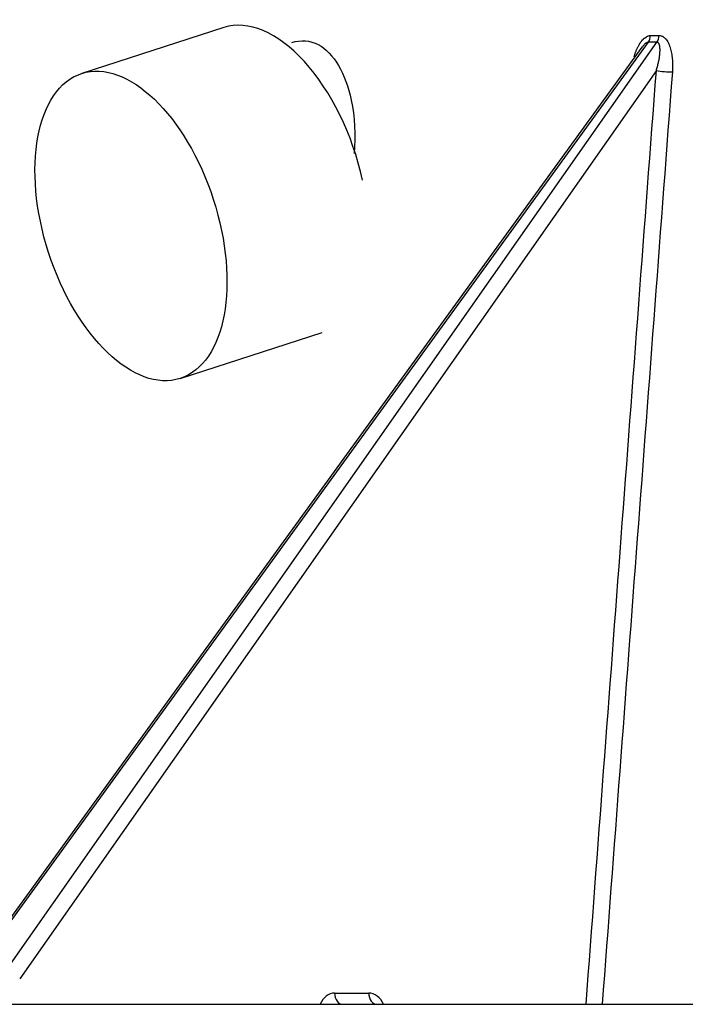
# Model space of a CAD drawing. Header units: millimetres. Extents: x 648 to 8064, y -571 to 3420.
# Tile 25 of 83: x 2803 to 2832, y -247 to -204. Entities that reach past the tile are written whole.
import ezdxf

# ---------------------------------------------------------------- set-up
doc = ezdxf.new("R2010")
doc.units = ezdxf.units.MM
doc.header["$MEASUREMENT"] = 0

# ---------------------------------------------------------------- blocks, each defined once
blk = doc.blocks.new('Voor')
for p, q in [((348.222, 417.698), (342.016, 415.692)), ((366.867, 417.349), (367.247, 417.349)), ((366.494, 416.835), (337.179, 376.436)), ((366.764, 417.056), (337.332, 376.496)), ((338.706, 376.496), (367.146, 417.056)), ((367.146, 417.056), (366.764, 417.056)), ((367.121, 415.816), (339.308, 376.151)), ((346.322, 402.371), (352.528, 404.377)), ((353.066, 375.523), (354.559, 375.523)), ((290.754, 375.032), (369.192, 375.032))]:
    blk.add_line(p, q)
for centre, radius, start, end in [((366.269, 417.395), 0.6, 325.6773, 355.619), ((366.641, 417.394), 0.607, 326.2555, 355.7818)]:
    blk.add_arc(centre, radius, start, end)
for centre, major_axis, ratio, start_param, end_param in [((350.375, 411.037), (-2.153, 6.661), 0.540139, 4.539555, 6.283185), ((367.471, 415.825), (0.499, -0.038), 0.097633, 3.940702, 5.499805), ((353.082, 374.523), (0.035, -1), 0.739992, 3.115921, 4.153013), ((353.416, 375.532), (0, -0.5), 0.700737, 4.729842, 6.283185), ((354.574, 374.523), (-0.035, 1), 0.739992, 5.220422, 6.257514), ((354.909, 375.532), (0, -0.5), 0.700737, 4.729842, 6.283185)]:
    blk.add_ellipse(centre, major_axis=major_axis, ratio=ratio, start_param=start_param, end_param=end_param)
blk.add_ellipse((344.169, 409.032), major_axis=(-2.153, 6.661), ratio=0.540139)
for points, knots in [([(366.149, 416.42), (366.158, 416.452), (366.168, 416.483), (366.185, 416.535), (366.192, 416.555), (366.203, 416.585), (366.206, 416.595), (366.214, 416.615), (366.232, 416.665), (366.252, 416.713), (366.286, 416.79), (366.304, 416.827), (366.341, 416.9), (366.361, 416.936), (366.387, 416.98), (366.393, 416.988), (366.404, 417.005), (366.42, 417.03), (366.437, 417.055), (366.471, 417.102), (366.495, 417.132), (366.533, 417.174), (366.546, 417.187), (366.563, 417.204), (366.566, 417.207), (366.573, 417.213), (366.576, 417.216), (366.586, 417.225), (366.593, 417.231), (366.628, 417.26), (366.656, 417.28), (366.7, 417.305), (366.715, 417.313), (366.733, 417.321), (366.737, 417.323), (366.745, 417.326), (366.756, 417.33), (366.768, 417.334), (366.806, 417.345), (366.836, 417.349), (366.867, 417.349)], [0, 0, 0, 0, 0.071804, 0.071804, 0.118214, 0.118214, 0.141419, 0.141419, 0.164624, 0.257443, 0.257443, 0.350263, 0.350263, 0.443082, 0.443082, 0.466287, 0.466287, 0.489492, 0.535902, 0.535902, 0.628722, 0.628722, 0.675131, 0.675131, 0.686734, 0.686734, 0.698336, 0.698336, 0.721541, 0.721541, 0.814361, 0.814361, 0.860771, 0.860771, 0.872373, 0.872373, 0.883976, 0.90718, 0.90718, 1, 1, 1, 1]), ([(367.247, 417.349), (367.278, 417.349), (367.308, 417.345), (367.351, 417.332), (367.365, 417.326), (367.386, 417.317), (367.396, 417.311), (367.41, 417.304), (367.417, 417.3), (367.434, 417.289), (367.46, 417.271), (367.496, 417.239), (367.525, 417.208), (367.541, 417.188), (367.549, 417.178), (367.552, 417.175), (367.557, 417.168), (367.581, 417.137), (367.602, 417.103), (367.638, 417.04), (367.654, 417.007), (367.677, 416.955), (367.684, 416.938), (367.698, 416.902), (367.705, 416.884), (367.724, 416.829), (367.735, 416.792), (367.756, 416.716), (367.765, 416.677), (367.782, 416.599), (367.796, 416.519), (367.808, 416.438), (367.813, 416.386), (367.815, 416.376), (367.817, 416.355), (367.818, 416.345), (367.821, 416.314), (367.826, 416.251), (367.831, 416.146), (367.833, 416.02), (367.83, 415.892), (367.825, 415.806), (367.822, 415.764)], [0, 0, 0, 0, 0.0625, 0.0625, 0.09375, 0.09375, 0.109375, 0.117187, 0.125, 0.125, 0.15625, 0.1875, 0.21875, 0.234375, 0.234375, 0.242187, 0.242187, 0.25, 0.3125, 0.3125, 0.375, 0.375, 0.40625, 0.40625, 0.4375, 0.4375, 0.5, 0.5, 0.5625, 0.5625, 0.625, 0.6875, 0.6875, 0.703125, 0.703125, 0.71875, 0.71875, 0.75, 0.8125, 0.875, 0.9375, 1, 1, 1, 1]), ([(351.2, 417.044), (351.593, 417.17), (351.99, 417.144), (353.027, 416.593), (353.556, 415.675), (353.943, 413.808), (353.982, 413.006), (353.916, 412.196)], [0, 0, 0, 0, 0.24706, 0.24706, 0.710556, 0.710556, 1, 1, 1, 1]), ([(366.764, 417.057), (366.753, 417.056), (366.741, 417.054), (366.726, 417.05), (366.723, 417.048), (366.716, 417.046), (366.713, 417.045), (366.704, 417.041), (366.698, 417.038), (366.68, 417.027), (366.668, 417.019), (366.65, 417.006), (366.644, 417.001), (366.632, 416.992), (366.627, 416.986), (366.61, 416.971), (366.599, 416.96), (366.577, 416.937), (366.567, 416.926), (366.551, 416.908), (366.546, 416.902), (366.536, 416.889), (366.521, 416.87), (366.507, 416.851), (366.496, 416.837), (366.495, 416.836), (366.494, 416.835)], [0, 0, 0, 0, 0.123514, 0.123514, 0.154393, 0.154393, 0.185272, 0.185272, 0.247029, 0.247029, 0.370543, 0.370543, 0.432301, 0.432301, 0.494058, 0.494058, 0.617572, 0.617572, 0.741087, 0.741087, 0.802844, 0.802844, 0.864601, 0.988116, 0.988116, 1, 1, 1, 1]), ([(367.121, 415.816), (367.138, 415.875), (367.155, 415.933), (367.185, 416.049), (367.199, 416.107), (367.224, 416.223), (367.236, 416.28), (367.25, 416.366), (367.259, 416.423), (367.266, 416.479), (367.273, 416.536), (367.276, 416.564), (367.28, 416.62), (367.281, 416.647), (367.283, 416.689), (367.283, 416.703), (367.283, 416.723), (367.283, 416.73), (367.283, 416.744), (367.282, 416.778), (367.28, 416.812), (367.277, 416.844), (367.276, 416.851), (367.274, 416.863), (367.273, 416.87), (367.27, 416.889), (367.268, 416.901), (367.262, 416.925), (367.259, 416.937), (367.252, 416.959), (367.248, 416.97), (367.24, 416.986), (367.237, 416.993), (367.232, 417.001), (367.229, 417.005), (367.228, 417.008), (367.22, 417.019), (367.213, 417.027), (367.201, 417.037), (367.197, 417.041), (367.19, 417.045), (367.188, 417.046), (367.183, 417.048), (367.171, 417.054), (367.158, 417.056), (367.146, 417.056)], [0, 0, 0, 0, 0.125, 0.125, 0.25, 0.25, 0.375, 0.375, 0.4375, 0.5, 0.5, 0.5625, 0.5625, 0.625, 0.625, 0.65625, 0.65625, 0.671875, 0.671875, 0.6875, 0.75, 0.75, 0.765625, 0.765625, 0.78125, 0.78125, 0.8125, 0.8125, 0.84375, 0.84375, 0.875, 0.875, 0.890625, 0.898437, 0.898437, 0.90625, 0.90625, 0.9375, 0.9375, 0.953125, 0.953125, 0.960937, 0.960937, 0.96875, 1, 1, 1, 1])]:
    blk.add_open_spline(points, degree=3, knots=knots)
for points in [[(364.053, 375.032), (365.075, 388.626), (366.098, 402.221), (367.121, 415.816)], [(367.822, 415.764), (366.799, 402.186), (365.778, 388.609), (364.756, 375.032)]]:
    blk.add_open_spline(points, degree=3)

msp = doc.modelspace()

# ---------------------------------------------------------------- block references
msp.add_blockref('Voor', (2463.693, -622.232))

doc.saveas('drawing.dxf')
